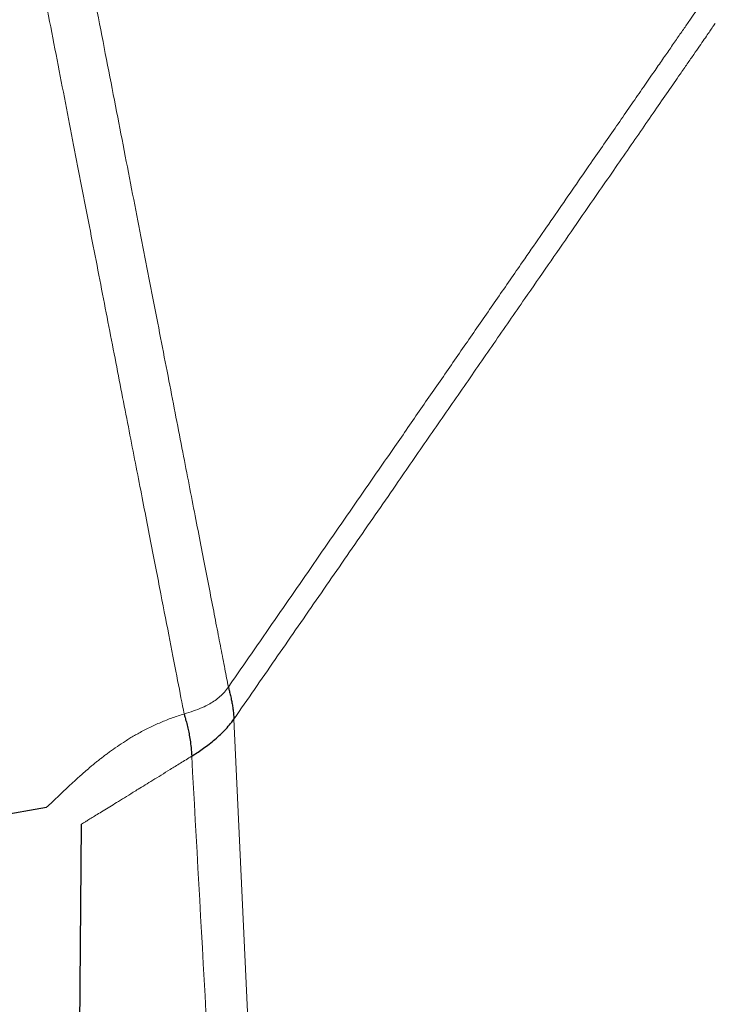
# Model space of a CAD drawing. Header units: millimetres. Extents: x 8 to 2385, y 12 to 2606.
# Tile 91 of 156: x 490 to 513, y 1811 to 1843. Entities that reach past the tile are written whole.
import ezdxf

# ---------------------------------------------------------------- set-up
doc = ezdxf.new("R2010")
doc.units = ezdxf.units.MM

msp = doc.modelspace()

# ---------------------------------------------------------------- linework, layer by layer
at = {"color": 252, "linetype": 'Continuous', "lineweight": 0}
msp.add_line((497.33, 1820.028), (502.837, 1700.965), dxfattribs=at)
at = {"color": 7, "linetype": 'Continuous', "lineweight": 30}
for p, q in [((485.857, 1816.19), (491.153, 1817.124)), ((492.299, 1816.562), (491.518, 1716.817)), ((492.302, 1816.564), (492.299, 1816.562))]:
    msp.add_line(p, q, dxfattribs=at)
at = {"color": 252, "linetype": 'Continuous', "lineweight": 0}
for points, knots in [([(478.116, 1910.611), (478.12, 1910.588), (478.129, 1910.544), (478.199, 1910.183), (478.311, 1909.608), (478.467, 1908.802), (478.667, 1907.775), (478.909, 1906.529), (479.193, 1905.071), (479.516, 1903.41), (479.877, 1901.552), (480.274, 1899.508), (480.706, 1897.287), (481.17, 1894.9), (481.663, 1892.361), (482.184, 1889.681), (482.73, 1886.873), (483.298, 1883.953), (483.885, 1880.934), (484.488, 1877.832), (485.104, 1874.661), (485.73, 1871.439), (486.363, 1868.182), (487, 1864.904), (487.638, 1861.624), (488.273, 1858.358), (488.902, 1855.121), (489.522, 1851.93), (490.131, 1848.801), (490.724, 1845.75), (491.299, 1842.791), (491.853, 1839.941), (492.383, 1837.213), (492.887, 1834.62), (493.362, 1832.177), (493.806, 1829.894), (494.216, 1827.784), (494.59, 1825.857), (494.928, 1824.122), (495.225, 1822.592), (495.485, 1821.256), (495.622, 1820.548), (495.691, 1820.194)], [0, 0, 0, 0, 0.025, 0.05, 0.075, 0.1, 0.125, 0.15, 0.175, 0.2, 0.225, 0.25, 0.275, 0.3, 0.325, 0.35, 0.375, 0.4, 0.425, 0.45, 0.475, 0.5, 0.525, 0.55, 0.575, 0.6, 0.625, 0.65, 0.675, 0.7, 0.725, 0.75, 0.775, 0.8, 0.825, 0.85, 0.875, 0.9, 0.925, 0.95, 0.975, 1, 1, 1, 1]), ([(497.148, 1821.084), (497.11, 1821.28), (497.033, 1821.673), (496.902, 1822.347), (496.76, 1823.078), (496.605, 1823.874), (496.44, 1824.726), (496.264, 1825.632), (496.078, 1826.589), (495.881, 1827.602), (495.672, 1828.676), (495.452, 1829.811), (495.22, 1831.006), (494.978, 1832.252), (494.726, 1833.547), (494.466, 1834.882), (494.2, 1836.253), (493.927, 1837.658), (493.646, 1839.102), (493.356, 1840.592), (493.058, 1842.127), (492.751, 1843.706), (492.438, 1845.317), (492.119, 1846.958), (491.796, 1848.616), (491.471, 1850.289), (491.144, 1851.974), (490.813, 1853.678), (490.476, 1855.409), (490.135, 1857.165), (489.789, 1858.943), (489.442, 1860.729), (489.094, 1862.521), (488.747, 1864.304), (488.403, 1866.076), (488.061, 1867.833), (487.721, 1869.583), (487.381, 1871.334), (487.041, 1873.082), (486.702, 1874.825), (486.366, 1876.551), (486.035, 1878.256), (485.71, 1879.929), (485.391, 1881.567), (485.08, 1883.169), (484.774, 1884.743), (484.472, 1886.296), (484.175, 1887.825), (483.883, 1889.327), (483.599, 1890.789), (483.323, 1892.21), (483.056, 1893.579), (482.801, 1894.894), (482.556, 1896.155), (482.32, 1897.368), (482.093, 1898.538), (481.874, 1899.663), (481.665, 1900.739), (481.467, 1901.759), (481.28, 1902.719), (481.106, 1903.614), (480.945, 1904.443), (480.796, 1905.206), (480.66, 1905.907), (480.536, 1906.547), (480.423, 1907.125), (480.323, 1907.639), (480.237, 1908.086), (480.163, 1908.464), (480.103, 1908.772), (480.057, 1909.01), (480.024, 1909.179), (480.004, 1909.285), (480.001, 1909.298), (480, 1909.305)], [0, 0, 0, 0, 0.013945, 0.02789, 0.041835, 0.055781, 0.069728, 0.083426, 0.097126, 0.110826, 0.124528, 0.138481, 0.152437, 0.166395, 0.180356, 0.194319, 0.208035, 0.221754, 0.235476, 0.249202, 0.263181, 0.277165, 0.291153, 0.305146, 0.319147, 0.332905, 0.346672, 0.360448, 0.374234, 0.388281, 0.402337, 0.416398, 0.430461, 0.444524, 0.458331, 0.472132, 0.485923, 0.499702, 0.513718, 0.527724, 0.541722, 0.555714, 0.569704, 0.583443, 0.597184, 0.610928, 0.624677, 0.638684, 0.652696, 0.666713, 0.680732, 0.694752, 0.708523, 0.722296, 0.73607, 0.749845, 0.763872, 0.777899, 0.791927, 0.805955, 0.819984, 0.833763, 0.847543, 0.861323, 0.875104, 0.88909, 0.903078, 0.917066, 0.931055, 0.945045, 0.958784, 0.972523, 0.986262, 1, 1, 1, 1]), ([(497.148, 1821.084), (497.515, 1821.614), (498.249, 1822.675), (499.349, 1824.263), (500.446, 1825.849), (501.541, 1827.43), (502.554, 1828.893), (503.484, 1830.237), (504.332, 1831.463), (505.175, 1832.68), (506.01, 1833.887), (506.755, 1834.963), (507.412, 1835.912), (507.981, 1836.735), (508.541, 1837.544), (509.053, 1838.283), (509.516, 1838.953), (509.933, 1839.555), (510.336, 1840.137), (510.722, 1840.695), (511.069, 1841.197), (511.378, 1841.643), (511.65, 1842.036), (511.903, 1842.402), (512.135, 1842.736), (512.342, 1843.036), (512.523, 1843.298), (512.676, 1843.518), (512.801, 1843.698), (512.898, 1843.838), (512.966, 1843.937), (513.009, 1843.999), (513.014, 1844.007), (513.017, 1844.01)], [0, 0, 0, 0, 0.055873, 0.111748, 0.167623, 0.223497, 0.279372, 0.323273, 0.367179, 0.411097, 0.455018, 0.498949, 0.530157, 0.561363, 0.592573, 0.623805, 0.648814, 0.673823, 0.698826, 0.723838, 0.748895, 0.76983, 0.790782, 0.811721, 0.832632, 0.853509, 0.874368, 0.895235, 0.916128, 0.937055, 0.958015, 0.979, 1, 1, 1, 1]), ([(497.33, 1820.028), (497.781, 1820.681), (498.685, 1821.986), (500.04, 1823.944), (501.393, 1825.898), (502.645, 1827.707), (503.796, 1829.37), (504.845, 1830.886), (505.886, 1832.39), (506.831, 1833.756), (507.681, 1834.983), (508.435, 1836.072), (509.11, 1837.047), (509.706, 1837.908), (510.225, 1838.659), (510.723, 1839.379), (511.195, 1840.06), (511.632, 1840.692), (511.985, 1841.202), (512.263, 1841.603), (512.477, 1841.912), (512.664, 1842.183), (512.823, 1842.412), (512.953, 1842.6), (513.07, 1842.77), (513.156, 1842.894), (513.178, 1842.925), (513.177, 1842.924), (513.177, 1842.924)], [0, 0, 0, 0, 0.069822, 0.139637, 0.209464, 0.279297, 0.334163, 0.389038, 0.443918, 0.498786, 0.540353, 0.581927, 0.62351, 0.654709, 0.685929, 0.717152, 0.7484, 0.779741, 0.811119, 0.832019, 0.852889, 0.873741, 0.894601, 0.915489, 0.936417, 0.967883, 0.999439, 1, 1, 1, 1]), ([(495.691, 1820.194), (495.794, 1820.227), (495.992, 1820.29), (496.274, 1820.399), (496.512, 1820.515), (496.71, 1820.638), (496.872, 1820.766), (497.021, 1820.913), (497.106, 1821.026), (497.148, 1821.084)], [0, 0, 0, 0, 0.192321, 0.37027, 0.535499, 0.653014, 0.767423, 0.881804, 1, 1, 1, 1]), ([(491.155, 1817.125), (491.158, 1817.128), (491.164, 1817.133), (491.21, 1817.174), (491.282, 1817.239), (491.38, 1817.331), (491.502, 1817.447), (491.65, 1817.589), (491.824, 1817.754), (491.999, 1817.918), (492.162, 1818.067), (492.303, 1818.194), (492.454, 1818.326), (492.593, 1818.444), (492.715, 1818.546), (492.814, 1818.626), (492.915, 1818.706), (493.018, 1818.787), (493.124, 1818.867), (493.276, 1818.98), (493.481, 1819.125), (493.687, 1819.262), (493.83, 1819.351), (493.903, 1819.396), (493.976, 1819.44), (494.05, 1819.483), (494.125, 1819.526), (494.285, 1819.616), (494.537, 1819.748), (494.905, 1819.916), (495.284, 1820.067), (495.558, 1820.153), (495.691, 1820.194)], [0, 0, 0, 0, 0.054526, 0.118441, 0.180654, 0.243367, 0.306181, 0.368339, 0.43206, 0.494055, 0.530663, 0.566315, 0.601031, 0.636641, 0.656039, 0.675016, 0.69358, 0.711736, 0.72949, 0.746849, 0.785192, 0.821083, 0.830095, 0.838949, 0.847649, 0.856198, 0.864598, 0.872853, 0.908735, 0.941532, 0.971742, 1, 1, 1, 1]), ([(495.939, 1818.806), (495.814, 1818.729), (495.564, 1818.575), (495.228, 1818.368), (494.929, 1818.184), (494.655, 1818.014), (494.404, 1817.86), (494.134, 1817.694), (493.859, 1817.524), (493.586, 1817.356), (493.347, 1817.208), (493.123, 1817.07), (492.918, 1816.944), (492.736, 1816.832), (492.585, 1816.739), (492.461, 1816.662), (492.368, 1816.605), (492.306, 1816.567), (492.302, 1816.564), (492.299, 1816.562)], [0, 0, 0, 0, 0.041663, 0.083313, 0.124979, 0.166647, 0.20832, 0.249992, 0.312498, 0.375006, 0.437516, 0.500025, 0.571459, 0.642892, 0.714321, 0.785752, 0.857176, 0.928594, 1, 1, 1, 1]), ([(495.939, 1818.806), (496.251, 1813.195), (496.875, 1801.974), (497.811, 1785.141), (498.747, 1768.308), (499.683, 1751.474), (500.62, 1734.641), (501.556, 1717.807), (502.18, 1706.585), (502.492, 1700.974)], [0, 0, 0, 0, 0.1428571, 0.2857143, 0.4285714, 0.5714286, 0.7142857, 0.8571429, 1, 1, 1, 1])]:
    msp.add_open_spline(points, degree=3, knots=knots, dxfattribs=at)
at = {"color": 7, "linetype": 'Continuous', "lineweight": 30}
for points, knots in [([(497.148, 1821.084), (497.156, 1821.05), (497.171, 1820.98), (497.205, 1820.844), (497.239, 1820.694), (497.271, 1820.536), (497.296, 1820.381), (497.314, 1820.238), (497.325, 1820.118), (497.328, 1820.058), (497.33, 1820.028)], [0, 0, 0, 0, 0.167636, 0.351214, 0.536105, 0.667833, 0.788987, 0.898235, 0.949534, 1, 1, 1, 1]), ([(495.691, 1820.194), (495.7, 1820.157), (495.718, 1820.08), (495.762, 1819.93), (495.808, 1819.753), (495.851, 1819.553), (495.888, 1819.339), (495.92, 1819.086), (495.932, 1818.901), (495.939, 1818.806)], [0, 0, 0, 0, 0.16252, 0.333031, 0.502889, 0.626801, 0.747893, 0.869821, 1, 1, 1, 1]), ([(495.939, 1818.806), (495.994, 1818.841), (496.105, 1818.911), (496.285, 1819.033), (496.47, 1819.169), (496.658, 1819.318), (496.844, 1819.48), (497.021, 1819.652), (497.186, 1819.833), (497.282, 1819.963), (497.33, 1820.028)], [0, 0, 0, 0, 0.120997, 0.245806, 0.373172, 0.501673, 0.62985, 0.756333, 0.87997, 1, 1, 1, 1]), ([(491.153, 1817.124), (491.153, 1817.124), (491.153, 1817.124), (491.154, 1817.125), (491.155, 1817.125)], [0, 0, 0, 0, 0.0646, 1, 1, 1, 1])]:
    msp.add_open_spline(points, degree=3, knots=knots, dxfattribs=at)

doc.saveas('drawing.dxf')
